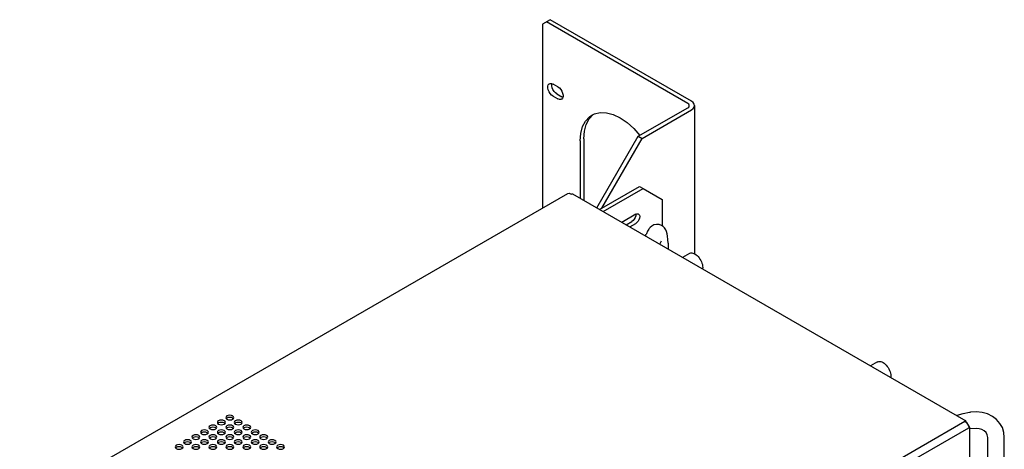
# Model space of a CAD drawing. Header units: inches. Extents: x 0 to 34, y 0 to 22.
# Tile 51 of 67: x 3.3 to 8.1, y 10.5 to 12.6. Entities that reach past the tile are written whole.
import ezdxf

# ---------------------------------------------------------------- set-up
doc = ezdxf.new("R2010")
doc.units = ezdxf.units.IN
doc.header["$LTSCALE"] = 1.87
doc.header["$MEASUREMENT"] = 0
doc.layers.get('0').update_dxf_attribs({"linetype": 'CONTINUOUS'})

msp = doc.modelspace()

# ---------------------------------------------------------------- linework, layer by layer
at = {"color": 2, "linetype": 'CONTINUOUS'}
for p, q in [((5.8768, 12.5675), (5.8401, 12.5463)), ((5.8401, 12.5463), (5.8401, 11.6484)), ((6.5481, 12.1587), (5.8585, 12.5569)), ((6.5664, 12.1693), (5.8768, 12.5675)), ((5.8662, 12.2424), (5.8682, 12.2493)), ((5.8682, 12.2493), (5.8722, 12.2541)), ((5.8722, 12.2541), (5.8734, 12.2549)), ((5.8734, 12.2549), (5.8776, 12.2564)), ((5.8776, 12.2564), (5.8843, 12.2561)), ((5.8843, 12.2561), (5.8914, 12.2531)), ((5.8845, 12.253), (5.8853, 12.2556)), ((5.8845, 12.2446), (5.8845, 12.253)), ((5.8866, 12.2354), (5.8845, 12.2446)), ((5.9149, 12.2396), (5.8914, 12.2531)), ((5.8662, 12.2341), (5.8662, 12.2424)), ((5.8682, 12.2248), (5.8662, 12.2341)), ((5.8722, 12.2155), (5.8682, 12.2248)), ((5.8776, 12.2068), (5.8722, 12.2155)), ((5.8843, 12.1996), (5.8776, 12.2068)), ((5.8914, 12.1942), (5.8843, 12.1996)), ((5.8905, 12.2261), (5.8866, 12.2354)), ((5.896, 12.2174), (5.8905, 12.2261)), ((5.9026, 12.2101), (5.896, 12.2174)), ((5.9098, 12.2048), (5.9026, 12.2101)), ((5.9098, 12.2048), (5.9333, 12.1912)), ((5.9149, 12.2396), (5.9221, 12.2342)), ((5.9221, 12.2342), (5.9287, 12.2269)), ((5.9287, 12.2269), (5.9342, 12.2183)), ((5.9342, 12.2183), (5.9381, 12.2089)), ((5.9381, 12.2089), (5.9402, 12.1997)), ((5.9402, 12.1997), (5.9402, 12.1913)), ((5.8914, 12.1942), (5.9149, 12.1806)), ((5.9221, 12.1777), (5.9149, 12.1806)), ((5.9287, 12.1774), (5.9221, 12.1777)), ((5.933, 12.1789), (5.9287, 12.1774)), ((5.9342, 12.1797), (5.933, 12.1789)), ((5.9394, 12.1887), (5.9333, 12.1912)), ((5.9381, 12.1845), (5.9342, 12.1797)), ((5.9402, 12.1913), (5.9381, 12.1845)), ((6.5528, 12.1549), (6.5481, 12.1587)), ((6.5553, 12.1505), (6.5528, 12.1549)), ((6.5557, 12.1481), (6.5553, 12.1505)), ((6.5747, 12.1631), (6.5664, 12.1693)), ((6.5798, 12.1559), (6.5747, 12.1631)), ((6.5816, 12.1481), (6.5798, 12.1559)), ((6.0677, 12.0835), (6.0872, 12.1044)), ((6.0688, 12.0938), (6.0803, 12.1016)), ((6.0803, 12.1016), (6.0929, 12.1077)), ((6.0872, 12.1044), (6.0899, 12.1062)), ((6.0929, 12.1077), (6.1207, 12.1141)), ((6.1207, 12.1141), (6.1515, 12.1129)), ((6.1515, 12.1129), (6.1843, 12.1041)), ((6.1843, 12.1041), (6.2182, 12.088)), ((6.3069, 11.9983), (6.5481, 12.1375)), ((6.3252, 11.9877), (6.5664, 12.1269)), ((6.5481, 12.1375), (6.5528, 12.1413)), ((6.5528, 12.1413), (6.5553, 12.1458)), ((6.5553, 12.1458), (6.5557, 12.1481)), ((6.5664, 12.1269), (6.5747, 12.1332)), ((6.5747, 12.1332), (6.5798, 12.1404)), ((6.5798, 12.1404), (6.5816, 12.1481)), ((6.5816, 12.1481), (6.5816, 11.4249)), ((6.035, 12.0456), (6.0493, 12.0729)), ((6.0445, 12.0234), (6.0533, 12.0562)), ((6.0493, 12.0729), (6.0688, 12.0938)), ((6.0533, 12.0562), (6.0677, 12.0835)), ((6.2182, 12.088), (6.252, 12.065)), ((6.252, 12.065), (6.2849, 12.0359)), ((6.0232, 11.9754), (6.0262, 12.0128)), ((6.0262, 12.0128), (6.035, 12.0456)), ((6.0416, 11.986), (6.0445, 12.0234)), ((6.2849, 12.0359), (6.3146, 12.0027)), ((6.0232, 11.9754), (6.0232, 11.6957)), ((6.0416, 11.986), (6.0416, 11.6851)), ((6.1049, 11.6485), (6.3069, 11.9983)), ((6.129, 11.6478), (6.3252, 11.9877)), ((6.3069, 11.9983), (6.3252, 11.9877)), ((3.2901, 10.1761), (5.9632, 11.7195)), ((5.9632, 11.7195), (5.9692, 11.7207)), ((5.9692, 11.7207), (5.9762, 11.7182)), ((5.9762, 11.7182), (5.9789, 11.7166)), ((5.9789, 11.7166), (5.9832, 11.718)), ((5.9832, 11.718), (5.9858, 11.7173)), ((5.9858, 11.7173), (7.9039, 10.6098)), ((6.1176, 11.6412), (6.3127, 11.7538)), ((6.136, 11.6306), (6.331, 11.7432)), ((6.3127, 11.7538), (6.331, 11.7432)), ((6.331, 11.7432), (6.4228, 11.6903)), ((6.4228, 11.6903), (6.4228, 11.5619)), ((6.2943, 11.6177), (6.2263, 11.5784)), ((6.2471, 11.5665), (6.276, 11.5831)), ((6.2654, 11.5559), (6.2943, 11.5725)), ((6.282, 11.5877), (6.276, 11.5831)), ((6.2875, 11.5941), (6.282, 11.5877)), ((6.2918, 11.6016), (6.2875, 11.5941)), ((6.2946, 11.6095), (6.2918, 11.6016)), ((6.2943, 11.6177), (6.3004, 11.6201)), ((6.3004, 11.5771), (6.2943, 11.5725)), ((6.2955, 11.617), (6.2946, 11.6095)), ((6.2953, 11.6181), (6.2955, 11.617)), ((6.3004, 11.6201), (6.3058, 11.62)), ((6.3058, 11.5835), (6.3004, 11.5771)), ((6.3058, 11.62), (6.3081, 11.619)), ((6.3101, 11.591), (6.3058, 11.5835)), ((6.3081, 11.619), (6.3101, 11.6175)), ((6.3101, 11.6175), (6.3129, 11.6128)), ((6.3129, 11.5989), (6.3101, 11.591)), ((6.3129, 11.6128), (6.3139, 11.6064)), ((6.3139, 11.6064), (6.3129, 11.5989)), ((6.3521, 11.535), (6.3462, 11.5222)), ((6.3586, 11.5458), (6.3521, 11.535)), ((6.3604, 11.5481), (6.3586, 11.5458)), ((6.365, 11.5534), (6.3604, 11.5481)), ((6.3726, 11.56), (6.365, 11.5534)), ((6.3829, 11.5656), (6.3726, 11.56)), ((6.3961, 11.5686), (6.3829, 11.5656)), ((6.4095, 11.5676), (6.3961, 11.5686)), ((6.4202, 11.5637), (6.4095, 11.5676)), ((6.4286, 11.5581), (6.4202, 11.5637)), ((6.4353, 11.5512), (6.4286, 11.5581)), ((6.441, 11.5425), (6.4353, 11.5512)), ((6.445, 11.5333), (6.441, 11.5425)), ((6.448, 11.5226), (6.445, 11.5333)), ((6.3406, 11.5125), (6.3424, 11.5147)), ((6.3424, 11.5147), (6.345, 11.5193)), ((6.3462, 11.5222), (6.345, 11.5193)), ((6.4114, 11.4719), (6.4201, 11.4887)), ((6.4501, 11.5104), (6.448, 11.5226)), ((6.4516, 11.4951), (6.4501, 11.5104)), ((6.4521, 11.476), (6.4516, 11.4951)), ((6.4112, 11.4717), (6.4114, 11.4719)), ((6.4521, 11.476), (6.4521, 11.4481)), ((6.5583, 11.4278), (6.5627, 11.429)), ((6.5627, 11.429), (6.5674, 11.4293)), ((6.5674, 11.4293), (6.5724, 11.4285)), ((6.5724, 11.4285), (6.5777, 11.4268)), ((6.5564, 11.4268), (6.5227, 11.4073)), ((6.5564, 11.4268), (6.5583, 11.4278)), ((6.5777, 11.4268), (6.5831, 11.4241)), ((6.5831, 11.4241), (6.5885, 11.4206)), ((6.5885, 11.4206), (6.5937, 11.4162)), ((6.5937, 11.4162), (6.5988, 11.4111)), ((6.5988, 11.4111), (6.6035, 11.4054)), ((6.6035, 11.4054), (6.6078, 11.3992)), ((6.6078, 11.3992), (6.6117, 11.3926)), ((6.6117, 11.3926), (6.6149, 11.3857)), ((6.6149, 11.3857), (6.6175, 11.3788)), ((6.6175, 11.3788), (6.6194, 11.3719)), ((6.6194, 11.3719), (6.6205, 11.3651)), ((6.6205, 11.3527), (6.6202, 11.351)), ((6.6205, 11.3651), (6.6209, 11.3587)), ((6.6209, 11.3587), (6.6205, 11.3527)), ((7.4738, 10.8971), (7.4401, 10.8776)), ((7.4738, 10.8971), (7.4757, 10.8981)), ((7.4757, 10.8981), (7.48, 10.8993)), ((7.48, 10.8993), (7.4848, 10.8996)), ((7.4848, 10.8996), (7.4898, 10.8988)), ((7.4898, 10.8988), (7.4951, 10.8971)), ((7.4951, 10.8971), (7.5005, 10.8945)), ((7.5005, 10.8945), (7.5059, 10.8909)), ((7.5059, 10.8909), (7.5111, 10.8865)), ((7.5111, 10.8865), (7.5162, 10.8814)), ((7.5162, 10.8814), (7.5209, 10.8757)), ((7.5209, 10.8757), (7.5252, 10.8695)), ((7.5252, 10.8695), (7.529, 10.8629)), ((7.529, 10.8629), (7.5323, 10.856)), ((7.5323, 10.856), (7.5349, 10.8491)), ((7.5349, 10.8491), (7.5367, 10.8422)), ((7.5367, 10.8422), (7.5379, 10.8354)), ((7.5379, 10.823), (7.5375, 10.8214)), ((7.5379, 10.8354), (7.5383, 10.829)), ((7.5383, 10.829), (7.5379, 10.823)), ((4.2662, 10.6122), (4.2598, 10.6097)), ((4.2736, 10.613), (4.2662, 10.6122)), ((4.281, 10.6122), (4.2736, 10.613)), ((4.2874, 10.6097), (4.281, 10.6122)), ((4.2969, 10.6299), (4.2954, 10.6256)), ((4.2954, 10.6256), (4.2969, 10.6213)), ((4.3011, 10.6336), (4.2969, 10.6299)), ((4.2969, 10.6213), (4.3011, 10.6177)), ((4.3011, 10.623), (4.2981, 10.6203)), ((4.3074, 10.636), (4.3011, 10.6336)), ((4.3074, 10.6254), (4.3011, 10.623)), ((4.3011, 10.6177), (4.3074, 10.6153)), ((4.3149, 10.6369), (4.3074, 10.636)), ((4.3149, 10.6263), (4.3074, 10.6254)), ((4.3074, 10.6153), (4.3149, 10.6144)), ((4.3223, 10.636), (4.3149, 10.6369)), ((4.3223, 10.6254), (4.3149, 10.6263)), ((4.3149, 10.6144), (4.3223, 10.6153)), ((4.3286, 10.6336), (4.3223, 10.636)), ((4.3286, 10.623), (4.3223, 10.6254)), ((4.3223, 10.6153), (4.3286, 10.6177)), ((4.3329, 10.6299), (4.3286, 10.6336)), ((4.3317, 10.6203), (4.3286, 10.623)), ((4.3286, 10.6177), (4.3329, 10.6213)), ((4.3343, 10.6256), (4.3329, 10.6299)), ((4.3329, 10.6213), (4.3343, 10.6256)), ((4.3487, 10.6122), (4.3424, 10.6097)), ((4.3562, 10.613), (4.3487, 10.6122)), ((4.3636, 10.6122), (4.3562, 10.613)), ((4.3699, 10.6097), (4.3636, 10.6122)), ((7.8599, 10.6352), (7.8627, 10.6366)), ((7.8627, 10.6366), (7.8918, 10.646)), ((7.8918, 10.646), (7.9225, 10.6519)), ((7.9225, 10.6519), (7.9275, 10.6526)), ((7.9225, 10.6519), (7.9233, 10.6518)), ((7.9563, 10.6542), (7.9275, 10.6526)), ((7.9844, 10.6511), (7.9563, 10.6542)), ((8.0107, 10.6435), (7.9844, 10.6511)), ((8.0343, 10.6316), (8.0107, 10.6435)), ((8.0545, 10.616), (8.0343, 10.6316)), ((8.0705, 10.5975), (8.0545, 10.616)), ((4.1836, 10.5645), (4.1773, 10.5621)), ((4.191, 10.5654), (4.1836, 10.5645)), ((4.1985, 10.5645), (4.191, 10.5654)), ((4.2048, 10.5621), (4.1985, 10.5645)), ((4.2143, 10.5823), (4.2129, 10.578)), ((4.2129, 10.578), (4.2143, 10.5737)), ((4.2186, 10.5859), (4.2143, 10.5823)), ((4.2143, 10.5737), (4.2186, 10.57)), ((4.2186, 10.5753), (4.2155, 10.5727)), ((4.2249, 10.5883), (4.2186, 10.5859)), ((4.2249, 10.5778), (4.2186, 10.5753)), ((4.2186, 10.57), (4.2249, 10.5676)), ((4.2323, 10.5892), (4.2249, 10.5883)), ((4.2323, 10.5786), (4.2249, 10.5778)), ((4.2249, 10.5676), (4.2323, 10.5667)), ((4.2398, 10.5883), (4.2323, 10.5892)), ((4.2398, 10.5778), (4.2323, 10.5786)), ((4.2323, 10.5667), (4.2398, 10.5676)), ((4.2461, 10.5859), (4.2398, 10.5883)), ((4.2461, 10.5753), (4.2398, 10.5778)), ((4.2398, 10.5676), (4.2461, 10.57)), ((4.2503, 10.5823), (4.2461, 10.5859)), ((4.2491, 10.5727), (4.2461, 10.5753)), ((4.2461, 10.57), (4.2503, 10.5737)), ((4.2518, 10.578), (4.2503, 10.5823)), ((4.2503, 10.5737), (4.2518, 10.578)), ((4.2556, 10.6061), (4.2541, 10.6018)), ((4.2541, 10.6018), (4.2556, 10.5975)), ((4.2598, 10.6097), (4.2556, 10.6061)), ((4.2556, 10.5975), (4.2598, 10.5939)), ((4.2598, 10.5992), (4.2568, 10.5965)), ((4.2662, 10.6016), (4.2598, 10.5992)), ((4.2598, 10.5939), (4.2662, 10.5914)), ((4.2662, 10.5645), (4.2598, 10.5621)), ((4.2736, 10.6024), (4.2662, 10.6016)), ((4.2662, 10.5914), (4.2736, 10.5906)), ((4.2736, 10.5654), (4.2662, 10.5645)), ((4.281, 10.6016), (4.2736, 10.6024)), ((4.2736, 10.5906), (4.281, 10.5914)), ((4.281, 10.5645), (4.2736, 10.5654)), ((4.2874, 10.5992), (4.281, 10.6016)), ((4.281, 10.5914), (4.2874, 10.5939)), ((4.2874, 10.5621), (4.281, 10.5645)), ((4.2916, 10.6061), (4.2874, 10.6097)), ((4.2904, 10.5965), (4.2874, 10.5992)), ((4.2874, 10.5939), (4.2916, 10.5975)), ((4.2931, 10.6018), (4.2916, 10.6061)), ((4.2916, 10.5975), (4.2931, 10.6018)), ((4.2969, 10.5823), (4.2954, 10.578)), ((4.2954, 10.578), (4.2969, 10.5737)), ((4.3011, 10.5859), (4.2969, 10.5823)), ((4.2969, 10.5737), (4.3011, 10.57)), ((4.3011, 10.5753), (4.2981, 10.5727)), ((4.3074, 10.5883), (4.3011, 10.5859)), ((4.3074, 10.5778), (4.3011, 10.5753)), ((4.3011, 10.57), (4.3074, 10.5676)), ((4.3149, 10.5892), (4.3074, 10.5883)), ((4.3149, 10.5786), (4.3074, 10.5778)), ((4.3074, 10.5676), (4.3149, 10.5667)), ((4.3223, 10.5883), (4.3149, 10.5892)), ((4.3223, 10.5778), (4.3149, 10.5786)), ((4.3149, 10.5667), (4.3223, 10.5676)), ((4.3286, 10.5859), (4.3223, 10.5883)), ((4.3286, 10.5753), (4.3223, 10.5778)), ((4.3223, 10.5676), (4.3286, 10.57)), ((4.3329, 10.5823), (4.3286, 10.5859)), ((4.3317, 10.5727), (4.3286, 10.5753)), ((4.3286, 10.57), (4.3329, 10.5737)), ((4.3343, 10.578), (4.3329, 10.5823)), ((4.3329, 10.5737), (4.3343, 10.578)), ((4.3382, 10.6061), (4.3367, 10.6018)), ((4.3367, 10.6018), (4.3382, 10.5975)), ((4.3424, 10.6097), (4.3382, 10.6061)), ((4.3382, 10.5975), (4.3424, 10.5939)), ((4.3424, 10.5992), (4.3393, 10.5965)), ((4.3487, 10.6016), (4.3424, 10.5992)), ((4.3424, 10.5939), (4.3487, 10.5914)), ((4.3487, 10.5645), (4.3424, 10.5621)), ((4.3562, 10.6024), (4.3487, 10.6016)), ((4.3487, 10.5914), (4.3562, 10.5906)), ((4.3562, 10.5654), (4.3487, 10.5645)), ((4.3636, 10.6016), (4.3562, 10.6024)), ((4.3562, 10.5906), (4.3636, 10.5914)), ((4.3636, 10.5645), (4.3562, 10.5654)), ((4.3699, 10.5992), (4.3636, 10.6016)), ((4.3636, 10.5914), (4.3699, 10.5939)), ((4.3699, 10.5621), (4.3636, 10.5645)), ((4.3741, 10.6061), (4.3699, 10.6097)), ((4.373, 10.5965), (4.3699, 10.5992)), ((4.3699, 10.5939), (4.3741, 10.5975)), ((4.3756, 10.6018), (4.3741, 10.6061)), ((4.3741, 10.5975), (4.3756, 10.6018)), ((4.3795, 10.5823), (4.378, 10.578)), ((4.378, 10.578), (4.3795, 10.5737)), ((4.3837, 10.5859), (4.3795, 10.5823)), ((4.3795, 10.5737), (4.3837, 10.57)), ((4.3837, 10.5753), (4.3806, 10.5727)), ((4.39, 10.5883), (4.3837, 10.5859)), ((4.39, 10.5778), (4.3837, 10.5753)), ((4.3837, 10.57), (4.39, 10.5676)), ((4.3974, 10.5892), (4.39, 10.5883)), ((4.3974, 10.5786), (4.39, 10.5778)), ((4.39, 10.5676), (4.3974, 10.5667)), ((4.4049, 10.5883), (4.3974, 10.5892)), ((4.4049, 10.5778), (4.3974, 10.5786)), ((4.3974, 10.5667), (4.4049, 10.5676)), ((4.4112, 10.5859), (4.4049, 10.5883)), ((4.4112, 10.5753), (4.4049, 10.5778)), ((4.4049, 10.5676), (4.4112, 10.57)), ((4.4154, 10.5823), (4.4112, 10.5859)), ((4.4143, 10.5727), (4.4112, 10.5753)), ((4.4112, 10.57), (4.4154, 10.5737)), ((4.4169, 10.578), (4.4154, 10.5823)), ((4.4154, 10.5737), (4.4169, 10.578)), ((4.4313, 10.5645), (4.425, 10.5621)), ((4.4387, 10.5654), (4.4313, 10.5645)), ((4.4462, 10.5645), (4.4387, 10.5654)), ((4.4525, 10.5621), (4.4462, 10.5645)), ((5.2267, 9.0642), (7.8998, 10.6076)), ((5.245, 9.0324), (7.9181, 10.5758)), ((7.9013, 10.6105), (7.897, 10.6092)), ((7.897, 10.6092), (7.8998, 10.6076)), ((7.8998, 10.6076), (7.9068, 10.6019)), ((7.9039, 10.6098), (7.9013, 10.6105)), ((7.9046, 10.6093), (7.9039, 10.6098)), ((7.9065, 10.6059), (7.9046, 10.6093)), ((7.9065, 10.6021), (7.9065, 10.6059)), ((7.9068, 10.6019), (7.9127, 10.5939)), ((7.9127, 10.5939), (7.9167, 10.5847)), ((7.9199, 10.5833), (7.9165, 10.5852)), ((7.9167, 10.5847), (7.9181, 10.5758)), ((7.9181, 10.5734), (7.9214, 10.5764)), ((7.9181, 10.5758), (7.9181, 10.5734)), ((7.922, 10.58), (7.9199, 10.5833)), ((7.9214, 10.5764), (7.9221, 10.579)), ((7.9221, 10.579), (7.922, 10.58)), ((7.9221, 10.579), (7.9221, 9.8839)), ((7.9544, 10.5731), (7.9221, 10.5713)), ((7.9693, 10.5714), (7.9544, 10.5731)), ((7.9826, 10.5674), (7.9693, 10.5714)), ((7.9939, 10.5611), (7.9826, 10.5674)), ((8.0823, 10.5764), (8.0705, 10.5975)), ((8.0895, 10.5534), (8.0823, 10.5764)), ((4.101, 10.5168), (4.0947, 10.5144)), ((4.1085, 10.5177), (4.101, 10.5168)), ((4.1159, 10.5168), (4.1085, 10.5177)), ((4.1222, 10.5144), (4.1159, 10.5168)), ((4.1318, 10.5346), (4.1303, 10.5303)), ((4.1303, 10.5303), (4.1318, 10.526)), ((4.136, 10.5382), (4.1318, 10.5346)), ((4.1318, 10.526), (4.136, 10.5223)), ((4.136, 10.5276), (4.1329, 10.525)), ((4.1423, 10.5407), (4.136, 10.5382)), ((4.1423, 10.5301), (4.136, 10.5276)), ((4.136, 10.5223), (4.1423, 10.5199)), ((4.1498, 10.5415), (4.1423, 10.5407)), ((4.1498, 10.5309), (4.1423, 10.5301)), ((4.1423, 10.5199), (4.1498, 10.5191)), ((4.1572, 10.5407), (4.1498, 10.5415)), ((4.1572, 10.5301), (4.1498, 10.5309)), ((4.1498, 10.5191), (4.1572, 10.5199)), ((4.1635, 10.5382), (4.1572, 10.5407)), ((4.1635, 10.5276), (4.1572, 10.5301)), ((4.1572, 10.5199), (4.1635, 10.5223)), ((4.1677, 10.5346), (4.1635, 10.5382)), ((4.1666, 10.525), (4.1635, 10.5276)), ((4.1635, 10.5223), (4.1677, 10.526)), ((4.1692, 10.5303), (4.1677, 10.5346)), ((4.1677, 10.526), (4.1692, 10.5303)), ((4.1731, 10.5584), (4.1716, 10.5541)), ((4.1716, 10.5541), (4.1731, 10.5498)), ((4.1773, 10.5621), (4.1731, 10.5584)), ((4.1731, 10.5498), (4.1773, 10.5462)), ((4.1773, 10.5515), (4.1742, 10.5488)), ((4.1836, 10.5539), (4.1773, 10.5515)), ((4.1773, 10.5462), (4.1836, 10.5437)), ((4.1836, 10.5168), (4.1773, 10.5144)), ((4.191, 10.5548), (4.1836, 10.5539)), ((4.1836, 10.5437), (4.191, 10.5429)), ((4.191, 10.5177), (4.1836, 10.5168)), ((4.1985, 10.5539), (4.191, 10.5548)), ((4.191, 10.5429), (4.1985, 10.5437)), ((4.1985, 10.5168), (4.191, 10.5177)), ((4.2048, 10.5515), (4.1985, 10.5539)), ((4.1985, 10.5437), (4.2048, 10.5462)), ((4.2048, 10.5144), (4.1985, 10.5168)), ((4.209, 10.5584), (4.2048, 10.5621)), ((4.2079, 10.5488), (4.2048, 10.5515)), ((4.2048, 10.5462), (4.209, 10.5498)), ((4.2105, 10.5541), (4.209, 10.5584)), ((4.209, 10.5498), (4.2105, 10.5541)), ((4.2143, 10.5346), (4.2129, 10.5303)), ((4.2129, 10.5303), (4.2143, 10.526)), ((4.2186, 10.5382), (4.2143, 10.5346)), ((4.2143, 10.526), (4.2186, 10.5223)), ((4.2186, 10.5276), (4.2155, 10.525)), ((4.2184, 10.5275), (4.2222, 10.5288)), ((4.2249, 10.5407), (4.2186, 10.5382)), ((4.2249, 10.5301), (4.2186, 10.5276)), ((4.2186, 10.5223), (4.2249, 10.5199)), ((4.2323, 10.5415), (4.2249, 10.5407)), ((4.2323, 10.5309), (4.2249, 10.5301)), ((4.2249, 10.5199), (4.2323, 10.5191)), ((4.2398, 10.5407), (4.2323, 10.5415)), ((4.2398, 10.5301), (4.2323, 10.5309)), ((4.2323, 10.5191), (4.2398, 10.5199)), ((4.2461, 10.5382), (4.2398, 10.5407)), ((4.2461, 10.5276), (4.2398, 10.5301)), ((4.2398, 10.5199), (4.2461, 10.5223)), ((4.2503, 10.5346), (4.2461, 10.5382)), ((4.2491, 10.525), (4.2461, 10.5276)), ((4.2461, 10.5223), (4.2503, 10.526)), ((4.2518, 10.5303), (4.2503, 10.5346)), ((4.2503, 10.526), (4.2518, 10.5303)), ((4.2556, 10.5584), (4.2541, 10.5541)), ((4.2541, 10.5541), (4.2556, 10.5498)), ((4.2598, 10.5621), (4.2556, 10.5584)), ((4.2556, 10.5498), (4.2598, 10.5462)), ((4.2598, 10.5515), (4.2568, 10.5488)), ((4.2662, 10.5539), (4.2598, 10.5515)), ((4.2598, 10.5462), (4.2662, 10.5437)), ((4.2662, 10.5168), (4.2598, 10.5144)), ((4.2736, 10.5548), (4.2662, 10.5539)), ((4.2662, 10.5437), (4.2736, 10.5429)), ((4.2736, 10.5177), (4.2662, 10.5168)), ((4.281, 10.5539), (4.2736, 10.5548)), ((4.2736, 10.5429), (4.281, 10.5437)), ((4.281, 10.5168), (4.2736, 10.5177)), ((4.2874, 10.5515), (4.281, 10.5539)), ((4.281, 10.5437), (4.2874, 10.5462)), ((4.2874, 10.5144), (4.281, 10.5168)), ((4.2916, 10.5584), (4.2874, 10.5621)), ((4.2904, 10.5488), (4.2874, 10.5515)), ((4.2874, 10.5462), (4.2916, 10.5498)), ((4.2931, 10.5541), (4.2916, 10.5584)), ((4.2916, 10.5498), (4.2931, 10.5541)), ((4.2969, 10.5346), (4.2954, 10.5303)), ((4.2954, 10.5303), (4.2969, 10.526)), ((4.3011, 10.5382), (4.2969, 10.5346)), ((4.2969, 10.526), (4.3011, 10.5223)), ((4.3011, 10.5276), (4.2981, 10.525)), ((4.3074, 10.5407), (4.3011, 10.5382)), ((4.3074, 10.5301), (4.3011, 10.5276)), ((4.3011, 10.5223), (4.3074, 10.5199)), ((4.3149, 10.5415), (4.3074, 10.5407)), ((4.3149, 10.5309), (4.3074, 10.5301)), ((4.3074, 10.5199), (4.3149, 10.5191)), ((4.3223, 10.5407), (4.3149, 10.5415)), ((4.3223, 10.5301), (4.3149, 10.5309)), ((4.3149, 10.5191), (4.3223, 10.5199)), ((4.3286, 10.5382), (4.3223, 10.5407)), ((4.3286, 10.5276), (4.3223, 10.5301)), ((4.3223, 10.5199), (4.3286, 10.5223)), ((4.3329, 10.5346), (4.3286, 10.5382)), ((4.3317, 10.525), (4.3286, 10.5276)), ((4.3286, 10.5223), (4.3329, 10.526)), ((4.3343, 10.5303), (4.3329, 10.5346)), ((4.3329, 10.526), (4.3343, 10.5303)), ((4.3382, 10.5584), (4.3367, 10.5541)), ((4.3367, 10.5541), (4.3382, 10.5498)), ((4.3424, 10.5621), (4.3382, 10.5584)), ((4.3382, 10.5498), (4.3424, 10.5462)), ((4.3424, 10.5515), (4.3393, 10.5488)), ((4.3487, 10.5539), (4.3424, 10.5515)), ((4.3424, 10.5462), (4.3487, 10.5437)), ((4.3487, 10.5168), (4.3424, 10.5144)), ((4.3562, 10.5548), (4.3487, 10.5539)), ((4.3487, 10.5437), (4.3562, 10.5429)), ((4.3562, 10.5177), (4.3487, 10.5168)), ((4.3636, 10.5539), (4.3562, 10.5548)), ((4.3562, 10.5429), (4.3636, 10.5437)), ((4.3636, 10.5168), (4.3562, 10.5177)), ((4.3699, 10.5515), (4.3636, 10.5539)), ((4.3636, 10.5437), (4.3699, 10.5462)), ((4.3699, 10.5144), (4.3636, 10.5168)), ((4.3741, 10.5584), (4.3699, 10.5621)), ((4.373, 10.5488), (4.3699, 10.5515)), ((4.3699, 10.5462), (4.3741, 10.5498)), ((4.3756, 10.5541), (4.3741, 10.5584)), ((4.3741, 10.5498), (4.3756, 10.5541)), ((4.3795, 10.5346), (4.378, 10.5303)), ((4.378, 10.5303), (4.3795, 10.526)), ((4.3837, 10.5382), (4.3795, 10.5346)), ((4.3795, 10.526), (4.3837, 10.5223)), ((4.3837, 10.5276), (4.3806, 10.525)), ((4.39, 10.5407), (4.3837, 10.5382)), ((4.39, 10.5301), (4.3837, 10.5276)), ((4.3837, 10.5223), (4.39, 10.5199)), ((4.3974, 10.5415), (4.39, 10.5407)), ((4.3974, 10.5309), (4.39, 10.5301)), ((4.39, 10.5199), (4.3974, 10.5191)), ((4.4049, 10.5407), (4.3974, 10.5415)), ((4.4049, 10.5301), (4.3974, 10.5309)), ((4.3974, 10.5191), (4.4049, 10.5199)), ((4.4112, 10.5382), (4.4049, 10.5407)), ((4.4112, 10.5276), (4.4049, 10.5301)), ((4.4049, 10.5199), (4.4112, 10.5223)), ((4.4154, 10.5346), (4.4112, 10.5382)), ((4.4143, 10.525), (4.4112, 10.5276)), ((4.4112, 10.5223), (4.4154, 10.526)), ((4.4169, 10.5303), (4.4154, 10.5346)), ((4.4154, 10.526), (4.4169, 10.5303)), ((4.4208, 10.5584), (4.4193, 10.5541)), ((4.4193, 10.5541), (4.4208, 10.5498)), ((4.425, 10.5621), (4.4208, 10.5584)), ((4.4208, 10.5498), (4.425, 10.5462)), ((4.425, 10.5515), (4.4219, 10.5488)), ((4.4313, 10.5539), (4.425, 10.5515)), ((4.425, 10.5462), (4.4313, 10.5437)), ((4.4313, 10.5168), (4.425, 10.5144)), ((4.4387, 10.5548), (4.4313, 10.5539)), ((4.4313, 10.5437), (4.4387, 10.5429)), ((4.4387, 10.5177), (4.4313, 10.5168)), ((4.4462, 10.5539), (4.4387, 10.5548)), ((4.4387, 10.5429), (4.4462, 10.5437)), ((4.4462, 10.5168), (4.4387, 10.5177)), ((4.4525, 10.5515), (4.4462, 10.5539)), ((4.4462, 10.5437), (4.4525, 10.5462)), ((4.4525, 10.5144), (4.4462, 10.5168)), ((4.4567, 10.5584), (4.4525, 10.5621)), ((4.4556, 10.5488), (4.4525, 10.5515)), ((4.4525, 10.5462), (4.4567, 10.5498)), ((4.4582, 10.5541), (4.4567, 10.5584)), ((4.4567, 10.5498), (4.4582, 10.5541)), ((4.462, 10.5346), (4.4606, 10.5303)), ((4.4606, 10.5303), (4.462, 10.526)), ((4.4663, 10.5382), (4.462, 10.5346)), ((4.462, 10.526), (4.4663, 10.5223)), ((4.4663, 10.5276), (4.4632, 10.525)), ((4.4726, 10.5407), (4.4663, 10.5382)), ((4.4726, 10.5301), (4.4663, 10.5276)), ((4.4663, 10.5223), (4.4726, 10.5199)), ((4.48, 10.5415), (4.4726, 10.5407)), ((4.48, 10.5309), (4.4726, 10.5301)), ((4.4726, 10.5199), (4.48, 10.5191)), ((4.4875, 10.5407), (4.48, 10.5415)), ((4.4875, 10.5301), (4.48, 10.5309)), ((4.48, 10.5191), (4.4875, 10.5199)), ((4.4938, 10.5382), (4.4875, 10.5407)), ((4.4938, 10.5276), (4.4875, 10.5301)), ((4.4875, 10.5199), (4.4938, 10.5223)), ((4.498, 10.5346), (4.4938, 10.5382)), ((4.4968, 10.525), (4.4938, 10.5276)), ((4.4938, 10.5223), (4.498, 10.526)), ((4.4995, 10.5303), (4.498, 10.5346)), ((4.498, 10.526), (4.4995, 10.5303)), ((4.5138, 10.5168), (4.5075, 10.5144)), ((4.5213, 10.5177), (4.5138, 10.5168)), ((4.5287, 10.5168), (4.5213, 10.5177)), ((4.5351, 10.5144), (4.5287, 10.5168)), ((8.003, 10.5525), (7.9939, 10.5611)), ((8.0089, 10.5415), (8.003, 10.5525)), ((8.0108, 10.5292), (8.0089, 10.5415)), ((8.0108, 9.6683), (8.0108, 10.5292)), ((8.0919, 10.5292), (8.0895, 10.5534)), ((8.0919, 9.6683), (8.0919, 10.5292)), ((4.0492, 10.4869), (4.0477, 10.4826)), ((4.0477, 10.4826), (4.0492, 10.4783)), ((4.0534, 10.4906), (4.0492, 10.4869)), ((4.0492, 10.4783), (4.0534, 10.4747)), ((4.0534, 10.48), (4.0504, 10.4773)), ((4.0597, 10.493), (4.0534, 10.4906)), ((4.0597, 10.4824), (4.0534, 10.48)), ((4.0534, 10.4747), (4.0597, 10.4722)), ((4.0672, 10.4939), (4.0597, 10.493)), ((4.0672, 10.4833), (4.0597, 10.4824)), ((4.0597, 10.4722), (4.0672, 10.4714)), ((4.0746, 10.493), (4.0672, 10.4939)), ((4.0746, 10.4824), (4.0672, 10.4833)), ((4.0672, 10.4714), (4.0746, 10.4722)), ((4.0809, 10.4906), (4.0746, 10.493)), ((4.0809, 10.48), (4.0746, 10.4824)), ((4.0746, 10.4722), (4.0809, 10.4747)), ((4.0852, 10.4869), (4.0809, 10.4906)), ((4.084, 10.4773), (4.0809, 10.48)), ((4.0809, 10.4747), (4.0852, 10.4783)), ((4.0866, 10.4826), (4.0852, 10.4869)), ((4.0852, 10.4783), (4.0866, 10.4826)), ((4.0905, 10.5108), (4.089, 10.5065)), ((4.089, 10.5065), (4.0905, 10.5022)), ((4.0947, 10.5144), (4.0905, 10.5108)), ((4.0905, 10.5022), (4.0947, 10.4985)), ((4.0947, 10.5038), (4.0916, 10.5012)), ((4.101, 10.5062), (4.0947, 10.5038)), ((4.0947, 10.4985), (4.101, 10.4961)), ((4.1085, 10.5071), (4.101, 10.5062)), ((4.101, 10.4961), (4.1085, 10.4952)), ((4.1159, 10.5062), (4.1085, 10.5071)), ((4.1085, 10.4952), (4.1159, 10.4961)), ((4.1222, 10.5038), (4.1159, 10.5062)), ((4.1159, 10.4961), (4.1222, 10.4985)), ((4.1264, 10.5108), (4.1222, 10.5144)), ((4.1253, 10.5012), (4.1222, 10.5038)), ((4.1222, 10.4985), (4.1264, 10.5022)), ((4.1279, 10.5065), (4.1264, 10.5108)), ((4.1264, 10.5022), (4.1279, 10.5065)), ((4.1318, 10.4869), (4.1303, 10.4826)), ((4.1303, 10.4826), (4.1318, 10.4783)), ((4.136, 10.4906), (4.1318, 10.4869)), ((4.1318, 10.4783), (4.136, 10.4747)), ((4.136, 10.48), (4.1329, 10.4773)), ((4.1423, 10.493), (4.136, 10.4906)), ((4.1423, 10.4824), (4.136, 10.48)), ((4.136, 10.4747), (4.1423, 10.4722)), ((4.1498, 10.4939), (4.1423, 10.493)), ((4.1498, 10.4833), (4.1423, 10.4824)), ((4.1423, 10.4722), (4.1498, 10.4714)), ((4.1572, 10.493), (4.1498, 10.4939)), ((4.1572, 10.4824), (4.1498, 10.4833)), ((4.1498, 10.4714), (4.1572, 10.4722)), ((4.1635, 10.4906), (4.1572, 10.493)), ((4.1635, 10.48), (4.1572, 10.4824)), ((4.1572, 10.4722), (4.1635, 10.4747)), ((4.1677, 10.4869), (4.1635, 10.4906)), ((4.1666, 10.4773), (4.1635, 10.48)), ((4.1635, 10.4747), (4.1677, 10.4783)), ((4.1692, 10.4826), (4.1677, 10.4869)), ((4.1677, 10.4783), (4.1692, 10.4826)), ((4.1731, 10.5108), (4.1716, 10.5065)), ((4.1716, 10.5065), (4.1731, 10.5022)), ((4.1773, 10.5144), (4.1731, 10.5108)), ((4.1731, 10.5022), (4.1773, 10.4985)), ((4.1773, 10.5038), (4.1742, 10.5012)), ((4.1836, 10.5062), (4.1773, 10.5038)), ((4.1773, 10.4985), (4.1836, 10.4961)), ((4.191, 10.5071), (4.1836, 10.5062)), ((4.1836, 10.4961), (4.191, 10.4952)), ((4.1985, 10.5062), (4.191, 10.5071)), ((4.191, 10.4952), (4.1985, 10.4961)), ((4.2048, 10.5038), (4.1985, 10.5062)), ((4.1985, 10.4961), (4.2048, 10.4985)), ((4.209, 10.5108), (4.2048, 10.5144)), ((4.2079, 10.5012), (4.2048, 10.5038)), ((4.2048, 10.4985), (4.209, 10.5022)), ((4.2105, 10.5065), (4.209, 10.5108)), ((4.209, 10.5022), (4.2105, 10.5065)), ((4.2143, 10.4869), (4.2129, 10.4826)), ((4.2129, 10.4826), (4.2143, 10.4783)), ((4.2186, 10.4906), (4.2143, 10.4869)), ((4.2143, 10.4783), (4.2186, 10.4747)), ((4.2186, 10.48), (4.2155, 10.4773)), ((4.2249, 10.493), (4.2186, 10.4906)), ((4.2249, 10.4824), (4.2186, 10.48)), ((4.2186, 10.4747), (4.2249, 10.4722)), ((4.2323, 10.4939), (4.2249, 10.493)), ((4.2323, 10.4833), (4.2249, 10.4824)), ((4.2249, 10.4722), (4.2323, 10.4714)), ((4.2398, 10.493), (4.2323, 10.4939)), ((4.2398, 10.4824), (4.2323, 10.4833)), ((4.2323, 10.4714), (4.2398, 10.4722)), ((4.2461, 10.4906), (4.2398, 10.493)), ((4.2461, 10.48), (4.2398, 10.4824)), ((4.2398, 10.4722), (4.2461, 10.4747)), ((4.2503, 10.4869), (4.2461, 10.4906)), ((4.2491, 10.4773), (4.2461, 10.48)), ((4.2461, 10.4747), (4.2503, 10.4783)), ((4.2518, 10.4826), (4.2503, 10.4869)), ((4.2503, 10.4783), (4.2518, 10.4826)), ((4.2556, 10.5108), (4.2541, 10.5065)), ((4.2541, 10.5065), (4.2556, 10.5022)), ((4.2598, 10.5144), (4.2556, 10.5108)), ((4.2556, 10.5022), (4.2598, 10.4985)), ((4.2598, 10.5038), (4.2568, 10.5012)), ((4.2662, 10.5062), (4.2598, 10.5038)), ((4.2598, 10.4985), (4.2662, 10.4961)), ((4.2736, 10.5071), (4.2662, 10.5062)), ((4.2662, 10.4961), (4.2736, 10.4952)), ((4.281, 10.5062), (4.2736, 10.5071)), ((4.2736, 10.4952), (4.281, 10.4961)), ((4.2874, 10.5038), (4.281, 10.5062)), ((4.281, 10.4961), (4.2874, 10.4985)), ((4.2916, 10.5108), (4.2874, 10.5144)), ((4.2904, 10.5012), (4.2874, 10.5038)), ((4.2874, 10.4985), (4.2916, 10.5022)), ((4.2931, 10.5065), (4.2916, 10.5108)), ((4.2916, 10.5022), (4.2931, 10.5065)), ((4.2969, 10.4869), (4.2954, 10.4826)), ((4.2954, 10.4826), (4.2969, 10.4783)), ((4.3011, 10.4906), (4.2969, 10.4869)), ((4.2969, 10.4783), (4.3011, 10.4747)), ((4.3011, 10.48), (4.2981, 10.4773)), ((4.3074, 10.493), (4.3011, 10.4906)), ((4.3074, 10.4824), (4.3011, 10.48)), ((4.3011, 10.4747), (4.3074, 10.4722)), ((4.3149, 10.4939), (4.3074, 10.493)), ((4.3149, 10.4833), (4.3074, 10.4824)), ((4.3074, 10.4722), (4.3149, 10.4714)), ((4.3223, 10.493), (4.3149, 10.4939)), ((4.3223, 10.4824), (4.3149, 10.4833)), ((4.3149, 10.4714), (4.3223, 10.4722)), ((4.3286, 10.4906), (4.3223, 10.493)), ((4.3286, 10.48), (4.3223, 10.4824)), ((4.3223, 10.4722), (4.3286, 10.4747)), ((4.3329, 10.4869), (4.3286, 10.4906)), ((4.3317, 10.4773), (4.3286, 10.48)), ((4.3286, 10.4747), (4.3329, 10.4783)), ((4.3343, 10.4826), (4.3329, 10.4869)), ((4.3329, 10.4783), (4.3343, 10.4826)), ((4.3382, 10.5108), (4.3367, 10.5065)), ((4.3367, 10.5065), (4.3382, 10.5022)), ((4.3424, 10.5144), (4.3382, 10.5108)), ((4.3382, 10.5022), (4.3424, 10.4985)), ((4.3424, 10.5038), (4.3393, 10.5012)), ((4.3487, 10.5062), (4.3424, 10.5038)), ((4.3424, 10.4985), (4.3487, 10.4961)), ((4.3562, 10.5071), (4.3487, 10.5062)), ((4.3487, 10.4961), (4.3562, 10.4952)), ((4.3636, 10.5062), (4.3562, 10.5071)), ((4.3562, 10.4952), (4.3636, 10.4961)), ((4.3699, 10.5038), (4.3636, 10.5062)), ((4.3636, 10.4961), (4.3699, 10.4985)), ((4.3741, 10.5108), (4.3699, 10.5144)), ((4.373, 10.5012), (4.3699, 10.5038)), ((4.3699, 10.4985), (4.3741, 10.5022)), ((4.3756, 10.5065), (4.3741, 10.5108)), ((4.3741, 10.5022), (4.3756, 10.5065)), ((4.3795, 10.4869), (4.378, 10.4826)), ((4.378, 10.4826), (4.3795, 10.4783)), ((4.3837, 10.4906), (4.3795, 10.4869)), ((4.3795, 10.4783), (4.3837, 10.4747)), ((4.3837, 10.48), (4.3806, 10.4773)), ((4.39, 10.493), (4.3837, 10.4906)), ((4.39, 10.4824), (4.3837, 10.48)), ((4.3837, 10.4747), (4.39, 10.4722)), ((4.3974, 10.4939), (4.39, 10.493)), ((4.3974, 10.4833), (4.39, 10.4824)), ((4.39, 10.4722), (4.3974, 10.4714)), ((4.4049, 10.493), (4.3974, 10.4939)), ((4.4049, 10.4824), (4.3974, 10.4833)), ((4.3974, 10.4714), (4.4049, 10.4722)), ((4.4112, 10.4906), (4.4049, 10.493)), ((4.4112, 10.48), (4.4049, 10.4824)), ((4.4049, 10.4722), (4.4112, 10.4747)), ((4.4154, 10.4869), (4.4112, 10.4906)), ((4.4143, 10.4773), (4.4112, 10.48)), ((4.4112, 10.4747), (4.4154, 10.4783)), ((4.4169, 10.4826), (4.4154, 10.4869)), ((4.4154, 10.4783), (4.4169, 10.4826)), ((4.4208, 10.5108), (4.4193, 10.5065)), ((4.4193, 10.5065), (4.4208, 10.5022)), ((4.425, 10.5144), (4.4208, 10.5108)), ((4.4208, 10.5022), (4.425, 10.4985)), ((4.425, 10.5038), (4.4219, 10.5012)), ((4.4313, 10.5062), (4.425, 10.5038)), ((4.425, 10.4985), (4.4313, 10.4961)), ((4.4387, 10.5071), (4.4313, 10.5062)), ((4.4313, 10.4961), (4.4387, 10.4952)), ((4.4462, 10.5062), (4.4387, 10.5071)), ((4.4387, 10.4952), (4.4462, 10.4961)), ((4.4525, 10.5038), (4.4462, 10.5062)), ((4.4462, 10.4961), (4.4525, 10.4985)), ((4.4567, 10.5108), (4.4525, 10.5144)), ((4.4556, 10.5012), (4.4525, 10.5038)), ((4.4525, 10.4985), (4.4567, 10.5022)), ((4.4582, 10.5065), (4.4567, 10.5108)), ((4.4567, 10.5022), (4.4582, 10.5065)), ((4.462, 10.4869), (4.4606, 10.4826)), ((4.4606, 10.4826), (4.462, 10.4783)), ((4.4663, 10.4906), (4.462, 10.4869)), ((4.462, 10.4783), (4.4663, 10.4747)), ((4.4663, 10.48), (4.4632, 10.4773)), ((4.4726, 10.493), (4.4663, 10.4906)), ((4.4726, 10.4824), (4.4663, 10.48)), ((4.4663, 10.4747), (4.4726, 10.4722)), ((4.48, 10.4939), (4.4726, 10.493)), ((4.48, 10.4833), (4.4726, 10.4824)), ((4.4726, 10.4722), (4.48, 10.4714)), ((4.4875, 10.493), (4.48, 10.4939)), ((4.4875, 10.4824), (4.48, 10.4833)), ((4.48, 10.4714), (4.4875, 10.4722)), ((4.4938, 10.4906), (4.4875, 10.493)), ((4.4938, 10.48), (4.4875, 10.4824)), ((4.4875, 10.4722), (4.4938, 10.4747)), ((4.498, 10.4869), (4.4938, 10.4906)), ((4.4968, 10.4773), (4.4938, 10.48)), ((4.4938, 10.4747), (4.498, 10.4783)), ((4.4995, 10.4826), (4.498, 10.4869)), ((4.498, 10.4783), (4.4995, 10.4826)), ((4.5033, 10.5108), (4.5018, 10.5065)), ((4.5018, 10.5065), (4.5033, 10.5022)), ((4.5075, 10.5144), (4.5033, 10.5108)), ((4.5033, 10.5022), (4.5075, 10.4985)), ((4.5075, 10.5038), (4.5045, 10.5012)), ((4.5138, 10.5062), (4.5075, 10.5038)), ((4.5075, 10.4985), (4.5138, 10.4961)), ((4.5213, 10.5071), (4.5138, 10.5062)), ((4.5138, 10.4961), (4.5213, 10.4952)), ((4.5287, 10.5062), (4.5213, 10.5071)), ((4.5213, 10.4952), (4.5287, 10.4961)), ((4.5351, 10.5038), (4.5287, 10.5062)), ((4.5287, 10.4961), (4.5351, 10.4985)), ((4.5393, 10.5108), (4.5351, 10.5144)), ((4.5381, 10.5012), (4.5351, 10.5038)), ((4.5351, 10.4985), (4.5393, 10.5022)), ((4.5408, 10.5065), (4.5393, 10.5108)), ((4.5393, 10.5022), (4.5408, 10.5065)), ((4.5446, 10.4869), (4.5431, 10.4826)), ((4.5431, 10.4826), (4.5446, 10.4783)), ((4.5488, 10.4906), (4.5446, 10.4869)), ((4.5446, 10.4783), (4.5488, 10.4747)), ((4.5488, 10.48), (4.5458, 10.4773)), ((4.5551, 10.493), (4.5488, 10.4906)), ((4.5551, 10.4824), (4.5488, 10.48)), ((4.5488, 10.4747), (4.5551, 10.4722)), ((4.5626, 10.4939), (4.5551, 10.493)), ((4.5626, 10.4833), (4.5551, 10.4824)), ((4.5551, 10.4722), (4.5626, 10.4714)), ((4.57, 10.493), (4.5626, 10.4939)), ((4.57, 10.4824), (4.5626, 10.4833)), ((4.5626, 10.4714), (4.57, 10.4722)), ((4.5763, 10.4906), (4.57, 10.493)), ((4.5763, 10.48), (4.57, 10.4824)), ((4.57, 10.4722), (4.5763, 10.4747)), ((4.5806, 10.4869), (4.5763, 10.4906)), ((4.5794, 10.4773), (4.5763, 10.48)), ((4.5763, 10.4747), (4.5806, 10.4783)), ((4.582, 10.4826), (4.5806, 10.4869)), ((4.5806, 10.4783), (4.582, 10.4826))]:
    msp.add_line(p, q, dxfattribs=at)

doc.saveas('drawing.dxf')
